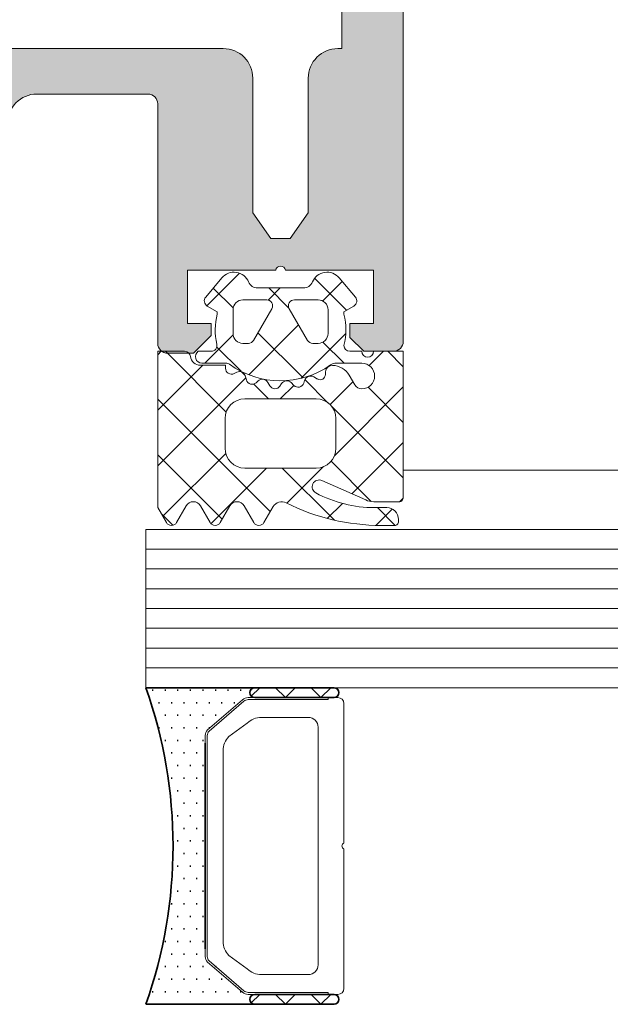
# Model space of a CAD drawing. Header units: millimetres. Extents: x -469965 to -394737, y -22321 to 14469.
# Tile 112 of 256: x -432551 to -432521, y -20031 to -19981. Entities that reach past the tile are written whole.
import ezdxf

# ---------------------------------------------------------------- set-up
doc = ezdxf.new("R2010")
doc.units = ezdxf.units.MM
doc.header["$MEASUREMENT"] = 0
for name, color, linetype, lineweight in [('New_2-0_Pen_No__30', 134, 'Continuous', 35), ('New_A-13-UKS_Pen_No__250', 7, 'Continuous', 13), ('New_A-13-UKS_Pen_No__7', 7, 'Continuous', 15), ('New_S11_Stahl_Kontur_Pen_No__250', 7, 'Continuous', 13)]:
    doc.layers.add(name, color=color, linetype=linetype, lineweight=lineweight)
doc.layers.add('New_3-0_Pen_No__84', color=7, linetype='Continuous', lineweight=15, true_color=0x41c341)

msp = doc.modelspace()

# ---------------------------------------------------------------- hatches: boundary and pattern name
at = {"layer": 'New_A-13-UKS_Pen_No__250', "linetype": 'Continuous', "lineweight": 13}
h = msp.add_hatch(color=7, dxfattribs=at)
h.paths.add_polyline_path([(-432581.827, -19824.362), (-432581.845, -19824.596), (-432581.845, -19997.596), (-432581.839, -19997.675), (-432581.821, -19997.751), (-432581.791, -19997.823), (-432581.75, -19997.89), (-432581.699, -19997.95), (-432581.639, -19998.001), (-432581.572, -19998.042), (-432581.5, -19998.072), (-432581.423, -19998.09), (-432581.345, -19998.096), (-432579.845, -19998.096), (-432579.145, -19997.396), (-432579.145, -19996.696), (-432580.345, -19996.696), (-432580.345, -19993.996), (-432575.89, -19993.996), (-432575.885, -19993.976), (-432575.878, -19993.955), (-432575.869, -19993.936), (-432575.859, -19993.917), (-432575.847, -19993.899), (-432575.834, -19993.882), (-432575.819, -19993.867), (-432575.803, -19993.853), (-432575.786, -19993.84), (-432575.768, -19993.829), (-432575.749, -19993.819), (-432575.729, -19993.811), (-432575.709, -19993.805), (-432575.688, -19993.8), (-432575.666, -19993.797), (-432575.645, -19993.796), (-432575.624, -19993.797), (-432575.602, -19993.8), (-432575.582, -19993.805), (-432575.561, -19993.811), (-432575.541, -19993.819), (-432575.522, -19993.829), (-432575.504, -19993.84), (-432575.487, -19993.853), (-432575.471, -19993.867), (-432575.456, -19993.882), (-432575.443, -19993.899), (-432575.431, -19993.917), (-432575.421, -19993.936), (-432575.412, -19993.955), (-432575.405, -19993.976), (-432575.4, -19993.996), (-432570.945, -19993.996), (-432570.945, -19996.696), (-432572.145, -19996.696), (-432572.145, -19997.296), (-432571.245, -19998.196), (-432569.945, -19998.196), (-432569.867, -19998.19), (-432569.791, -19998.172), (-432569.718, -19998.142), (-432569.651, -19998.101), (-432569.591, -19998.05), (-432569.541, -19997.99), (-432569.5, -19997.923), (-432569.47, -19997.851), (-432569.451, -19997.775), (-432569.445, -19997.696), (-432569.445, -19985.596), (-432569.444, -19985.572), (-432569.443, -19985.547), (-432569.44, -19985.523), (-432569.435, -19985.499), (-432569.43, -19985.475), (-432569.424, -19985.451), (-432569.416, -19985.428), (-432569.407, -19985.405), (-432569.397, -19985.383), (-432569.386, -19985.361), (-432569.374, -19985.339), (-432569.361, -19985.319), (-432569.347, -19985.298), (-432569.332, -19985.279), (-432569.316, -19985.261), (-432569.299, -19985.243), (-432569.281, -19985.226), (-432569.262, -19985.21), (-432569.243, -19985.195), (-432569.223, -19985.181), (-432569.202, -19985.167), (-432569.181, -19985.155), (-432569.159, -19985.144), (-432569.136, -19985.134), (-432569.113, -19985.126), (-432569.09, -19985.118), (-432569.067, -19985.111), (-432569.043, -19985.106), (-432569.018, -19985.102), (-432568.994, -19985.099), (-432568.97, -19985.097), (-432568.945, -19985.096), (-432563.345, -19985.096), (-432563.271, -19985.098), (-432563.198, -19985.104), (-432563.125, -19985.113), (-432563.052, -19985.125), (-432562.981, -19985.141), (-432562.91, -19985.161), (-432562.84, -19985.184), (-432562.771, -19985.21), (-432562.704, -19985.24), (-432562.638, -19985.273), (-432562.574, -19985.31), (-432562.512, -19985.349), (-432562.451, -19985.391), (-432562.393, -19985.437), (-432562.338, -19985.485), (-432562.284, -19985.536), (-432562.234, -19985.589), (-432562.186, -19985.645), (-432562.14, -19985.703), (-432562.098, -19985.763), (-432562.058, -19985.825), (-432562.022, -19985.889), (-432561.989, -19985.955), (-432561.959, -19986.022), (-432561.933, -19986.091), (-432561.91, -19986.161), (-432561.89, -19986.232), (-432561.874, -19986.304), (-432561.861, -19986.376), (-432561.852, -19986.449), (-432561.847, -19986.523), (-432561.845, -19986.596), (-432561.845, -20013.596), (-432561.839, -20013.675), (-432561.821, -20013.751), (-432561.791, -20013.823), (-432561.75, -20013.89), (-432561.699, -20013.95), (-432561.639, -20014.001), (-432561.572, -20014.042), (-432561.5, -20014.072), (-432561.423, -20014.09), (-432561.345, -20014.096), (-432560.345, -20014.096), (-432560.189, -20014.084), (-432560.036, -20014.047), (-432559.891, -20013.987), (-432559.757, -20013.905), (-432559.638, -20013.803), (-432559.536, -20013.684), (-432559.454, -20013.55), (-432559.394, -20013.405), (-432559.357, -20013.253), (-432559.345, -20013.096), (-432558.845, -20012.808), (-432558.845, -20011.585), (-432559.345, -20011.296), (-432558.845, -20011.008), (-432558.845, -20009.785), (-432559.345, -20009.496), (-432558.845, -20009.208), (-432558.845, -20007.985), (-432559.345, -20007.696), (-432558.845, -20007.408), (-432558.845, -20006.185), (-432559.345, -20005.896), (-432558.845, -20005.608), (-432558.845, -20004.385), (-432559.345, -20004.096), (-432558.845, -20003.808), (-432558.845, -20002.585), (-432559.345, -20002.296), (-432558.845, -20002.008), (-432558.845, -20000.785), (-432559.345, -20000.496), (-432558.845, -20000.208), (-432558.845, -19998.26), (-432557.711, -19996.296), (-432557.677, -19996.241), (-432557.638, -19996.188), (-432557.597, -19996.137), (-432557.552, -19996.089), (-432557.504, -19996.044), (-432557.454, -19996.003), (-432557.401, -19995.965), (-432557.345, -19995.93), (-432557.287, -19995.899), (-432557.228, -19995.872), (-432557.166, -19995.849), (-432557.104, -19995.83), (-432557.04, -19995.816), (-432556.976, -19995.805), (-432556.91, -19995.798), (-432556.845, -19995.796), (-432556.78, -19995.798), (-432556.715, -19995.805), (-432556.65, -19995.816), (-432556.586, -19995.83), (-432556.524, -19995.849), (-432556.462, -19995.872), (-432556.403, -19995.899), (-432556.345, -19995.93), (-432556.289, -19995.965), (-432556.236, -19996.003), (-432556.186, -19996.044), (-432556.138, -19996.089), (-432556.093, -19996.137), (-432556.052, -19996.188), (-432556.014, -19996.241), (-432555.979, -19996.296), (-432554.845, -19998.26), (-432554.845, -19999.26), (-432554.345, -19999.549), (-432554.845, -19999.838), (-432554.845, -20001.06), (-432554.345, -20001.349), (-432554.845, -20001.638), (-432554.845, -20002.86), (-432554.345, -20003.149), (-432554.845, -20003.438), (-432554.845, -20004.66), (-432554.345, -20004.949), (-432554.845, -20005.238), (-432554.845, -20006.46), (-432554.345, -20006.749), (-432554.845, -20007.038), (-432554.845, -20008.26), (-432554.345, -20008.549), (-432554.845, -20008.838), (-432554.845, -20010.06), (-432554.345, -20010.349), (-432554.845, -20010.638), (-432554.845, -20011.86), (-432554.345, -20012.149), (-432554.345, -20013.096), (-432554.333, -20013.253), (-432554.296, -20013.405), (-432554.236, -20013.55), (-432554.154, -20013.684), (-432554.052, -20013.803), (-432553.933, -20013.905), (-432553.799, -20013.987), (-432553.654, -20014.047), (-432553.501, -20014.084), (-432553.345, -20014.096), (-432552.345, -20014.096), (-432552.267, -20014.09), (-432552.191, -20014.072), (-432552.118, -20014.042), (-432552.051, -20014.001), (-432551.991, -20013.95), (-432551.941, -20013.89), (-432551.9, -20013.823), (-432551.87, -20013.751), (-432551.851, -20013.675), (-432551.845, -20013.596), (-432551.845, -19986.596), (-432551.843, -19986.523), (-432551.838, -19986.449), (-432551.829, -19986.376), (-432551.816, -19986.304), (-432551.8, -19986.232), (-432551.78, -19986.161), (-432551.757, -19986.091), (-432551.731, -19986.022), (-432551.701, -19985.955), (-432551.668, -19985.889), (-432551.632, -19985.825), (-432551.592, -19985.763), (-432551.55, -19985.703), (-432551.505, -19985.645), (-432551.456, -19985.589), (-432551.406, -19985.536), (-432551.352, -19985.485), (-432551.297, -19985.437), (-432551.239, -19985.391), (-432551.178, -19985.349), (-432551.116, -19985.31), (-432551.052, -19985.273), (-432550.986, -19985.24), (-432550.919, -19985.21), (-432550.85, -19985.184), (-432550.78, -19985.161), (-432550.71, -19985.141), (-432550.638, -19985.125), (-432550.565, -19985.113), (-432550.492, -19985.104), (-432550.419, -19985.098), (-432550.345, -19985.096), (-432544.745, -19985.096), (-432544.72, -19985.097), (-432544.696, -19985.099), (-432544.672, -19985.102), (-432544.647, -19985.106), (-432544.624, -19985.111), (-432544.6, -19985.118), (-432544.577, -19985.126), (-432544.554, -19985.134), (-432544.531, -19985.144), (-432544.509, -19985.155), (-432544.488, -19985.167), (-432544.467, -19985.181), (-432544.447, -19985.195), (-432544.428, -19985.21), (-432544.409, -19985.226), (-432544.391, -19985.243), (-432544.375, -19985.261), (-432544.359, -19985.279), (-432544.343, -19985.298), (-432544.329, -19985.319), (-432544.316, -19985.339), (-432544.304, -19985.361), (-432544.293, -19985.383), (-432544.283, -19985.405), (-432544.274, -19985.428), (-432544.267, -19985.451), (-432544.26, -19985.475), (-432544.255, -19985.499), (-432544.25, -19985.523), (-432544.247, -19985.547), (-432544.246, -19985.572), (-432544.245, -19985.596), (-432544.245, -19997.696), (-432544.239, -19997.775), (-432544.221, -19997.851), (-432544.191, -19997.923), (-432544.15, -19997.99), (-432544.099, -19998.05), (-432544.039, -19998.101), (-432543.972, -19998.142), (-432543.9, -19998.172), (-432543.823, -19998.19), (-432543.745, -19998.196), (-432542.445, -19998.196), (-432541.545, -19997.296), (-432541.545, -19996.696), (-432542.745, -19996.696), (-432542.745, -19993.996), (-432538.29, -19993.996), (-432538.285, -19993.976), (-432538.278, -19993.955), (-432538.269, -19993.936), (-432538.259, -19993.917), (-432538.247, -19993.899), (-432538.234, -19993.882), (-432538.219, -19993.867), (-432538.203, -19993.853), (-432538.186, -19993.84), (-432538.168, -19993.829), (-432538.149, -19993.819), (-432538.129, -19993.811), (-432538.109, -19993.805), (-432538.088, -19993.8), (-432538.066, -19993.797), (-432538.045, -19993.796), (-432538.024, -19993.797), (-432538.002, -19993.8), (-432537.982, -19993.805), (-432537.961, -19993.811), (-432537.941, -19993.819), (-432537.922, -19993.829), (-432537.904, -19993.84), (-432537.887, -19993.853), (-432537.871, -19993.867), (-432537.856, -19993.882), (-432537.843, -19993.899), (-432537.831, -19993.917), (-432537.821, -19993.936), (-432537.812, -19993.955), (-432537.805, -19993.976), (-432537.8, -19993.996), (-432533.345, -19993.996), (-432533.345, -19996.696), (-432534.545, -19996.696), (-432534.545, -19997.396), (-432533.845, -19998.096), (-432532.345, -19998.096), (-432532.267, -19998.09), (-432532.191, -19998.072), (-432532.118, -19998.042), (-432532.051, -19998.001), (-432531.991, -19997.95), (-432531.941, -19997.89), (-432531.9, -19997.823), (-432531.87, -19997.751), (-432531.851, -19997.675), (-432531.845, -19997.596), (-432531.845, -19824.596), (-432531.863, -19824.362), (-432531.918, -19824.133), (-432532.009, -19823.915), (-432532.132, -19823.715), (-432532.284, -19823.536), (-432532.463, -19823.383), (-432532.664, -19823.26), (-432532.882, -19823.17), (-432533.11, -19823.115), (-432533.345, -19823.096), (-432580.345, -19823.096), (-432580.58, -19823.115), (-432580.809, -19823.17), (-432581.026, -19823.26), (-432581.227, -19823.383), (-432581.406, -19823.536), (-432581.559, -19823.715), (-432581.682, -19823.915), (-432581.772, -19824.133)])
h.paths.add_polyline_path([(-432578.545, -19982.796), (-432578.745, -19982.796), (-432578.745, -19828.596), (-432534.945, -19828.596), (-432534.945, -19982.796), (-432535.145, -19982.796), (-432535.38, -19982.815), (-432535.609, -19982.87), (-432535.826, -19982.96), (-432536.027, -19983.083), (-432536.206, -19983.236), (-432536.359, -19983.415), (-432536.482, -19983.615), (-432536.572, -19983.833), (-432536.627, -19984.062), (-432536.645, -19984.296), (-432536.645, -19991.096), (-432537.555, -19992.396), (-432538.535, -19992.396), (-432539.445, -19991.096), (-432539.445, -19984.296), (-432539.463, -19984.062), (-432539.518, -19983.833), (-432539.609, -19983.615), (-432539.732, -19983.415), (-432539.884, -19983.236), (-432540.063, -19983.083), (-432540.264, -19982.96), (-432540.482, -19982.87), (-432540.71, -19982.815), (-432540.945, -19982.796), (-432572.745, -19982.796), (-432572.98, -19982.815), (-432573.209, -19982.87), (-432573.426, -19982.96), (-432573.627, -19983.083), (-432573.806, -19983.236), (-432573.959, -19983.415), (-432574.082, -19983.615), (-432574.172, -19983.833), (-432574.227, -19984.062), (-432574.245, -19984.296), (-432574.245, -19991.096), (-432575.155, -19992.396), (-432576.135, -19992.396), (-432577.045, -19991.096), (-432577.045, -19984.296), (-432577.063, -19984.062), (-432577.118, -19983.833), (-432577.209, -19983.615), (-432577.332, -19983.415), (-432577.484, -19983.236), (-432577.663, -19983.083), (-432577.864, -19982.96), (-432578.082, -19982.87), (-432578.31, -19982.815)], flags=0)

# ---------------------------------------------------------------- linework, layer by layer
at = {"layer": 'New_2-0_Pen_No__30', "color": 134, "linetype": 'Continuous', "lineweight": 35}
for p, q in [((-432544.845, -20015.096), (-432539.345, -20015.096)), ((-432544.528, -20015.221), (-432544.478, -20015.221)), ((-432543.893, -20015.221), (-432543.843, -20015.221)), ((-432543.258, -20015.221), (-432543.208, -20015.221)), ((-432542.623, -20015.221), (-432542.573, -20015.221)), ((-432541.988, -20015.221), (-432541.938, -20015.221)), ((-432541.353, -20015.221), (-432541.303, -20015.221)), ((-432540.718, -20015.221), (-432540.668, -20015.221)), ((-432540.083, -20015.221), (-432540.033, -20015.221)), ((-432539.345, -20015.096), (-432535.345, -20015.096)), ((-432535.345, -20015.596), (-432539.345, -20015.596)), ((-432544.21, -20015.856), (-432544.16, -20015.856)), ((-432543.575, -20015.856), (-432543.525, -20015.856)), ((-432542.94, -20015.856), (-432542.89, -20015.856)), ((-432542.305, -20015.856), (-432542.255, -20015.856)), ((-432541.67, -20015.856), (-432541.62, -20015.856)), ((-432541.035, -20015.856), (-432540.985, -20015.856)), ((-432540.4, -20015.856), (-432540.35, -20015.856)), ((-432543.893, -20016.491), (-432543.843, -20016.491)), ((-432543.258, -20016.491), (-432543.208, -20016.491)), ((-432542.623, -20016.491), (-432542.573, -20016.491)), ((-432541.988, -20016.491), (-432541.938, -20016.491)), ((-432541.353, -20016.491), (-432541.303, -20016.491)), ((-432544.21, -20017.126), (-432544.16, -20017.126)), ((-432543.575, -20017.126), (-432543.525, -20017.126)), ((-432542.94, -20017.126), (-432542.89, -20017.126)), ((-432542.305, -20017.126), (-432542.255, -20017.126)), ((-432541.67, -20017.126), (-432541.62, -20017.126)), ((-432543.893, -20017.761), (-432543.843, -20017.761)), ((-432543.258, -20017.761), (-432543.208, -20017.761)), ((-432542.623, -20017.761), (-432542.573, -20017.761)), ((-432541.988, -20017.761), (-432541.938, -20017.761)), ((-432541.845, -20017.907), (-432541.845, -20028.286)), ((-432543.575, -20018.396), (-432543.525, -20018.396)), ((-432542.94, -20018.396), (-432542.89, -20018.396)), ((-432542.305, -20018.396), (-432542.255, -20018.396)), ((-432543.258, -20019.031), (-432543.208, -20019.031)), ((-432542.623, -20019.031), (-432542.573, -20019.031)), ((-432541.988, -20019.031), (-432541.938, -20019.031)), ((-432543.575, -20019.666), (-432543.525, -20019.666)), ((-432542.94, -20019.666), (-432542.89, -20019.666)), ((-432542.305, -20019.666), (-432542.255, -20019.666)), ((-432543.258, -20020.301), (-432543.208, -20020.301)), ((-432542.623, -20020.301), (-432542.573, -20020.301)), ((-432541.988, -20020.301), (-432541.938, -20020.301)), ((-432542.94, -20020.936), (-432542.89, -20020.936)), ((-432542.305, -20020.936), (-432542.255, -20020.936)), ((-432543.258, -20021.571), (-432543.208, -20021.571)), ((-432542.623, -20021.571), (-432542.573, -20021.571)), ((-432541.988, -20021.571), (-432541.938, -20021.571)), ((-432542.94, -20022.206), (-432542.89, -20022.206)), ((-432542.305, -20022.206), (-432542.255, -20022.206)), ((-432543.258, -20022.841), (-432543.208, -20022.841)), ((-432542.623, -20022.841), (-432542.573, -20022.841)), ((-432541.988, -20022.841), (-432541.938, -20022.841)), ((-432542.94, -20023.476), (-432542.89, -20023.476)), ((-432542.305, -20023.476), (-432542.255, -20023.476)), ((-432543.258, -20024.111), (-432543.208, -20024.111)), ((-432542.623, -20024.111), (-432542.573, -20024.111)), ((-432541.988, -20024.111), (-432541.938, -20024.111)), ((-432542.94, -20024.746), (-432542.89, -20024.746)), ((-432542.305, -20024.746), (-432542.255, -20024.746)), ((-432543.258, -20025.381), (-432543.208, -20025.381)), ((-432542.623, -20025.381), (-432542.573, -20025.381)), ((-432541.988, -20025.381), (-432541.938, -20025.381)), ((-432543.575, -20026.016), (-432543.525, -20026.016)), ((-432542.94, -20026.016), (-432542.89, -20026.016)), ((-432542.305, -20026.016), (-432542.255, -20026.016)), ((-432543.258, -20026.651), (-432543.208, -20026.651)), ((-432542.623, -20026.651), (-432542.573, -20026.651)), ((-432541.988, -20026.651), (-432541.938, -20026.651)), ((-432543.575, -20027.286), (-432543.525, -20027.286)), ((-432542.94, -20027.286), (-432542.89, -20027.286)), ((-432542.305, -20027.286), (-432542.255, -20027.286)), ((-432543.893, -20027.921), (-432543.843, -20027.921)), ((-432543.258, -20027.921), (-432543.208, -20027.921)), ((-432542.623, -20027.921), (-432542.573, -20027.921)), ((-432541.988, -20027.921), (-432541.938, -20027.921)), ((-432543.575, -20028.556), (-432543.525, -20028.556)), ((-432542.94, -20028.556), (-432542.89, -20028.556)), ((-432542.305, -20028.556), (-432542.255, -20028.556)), ((-432543.893, -20029.191), (-432543.843, -20029.191)), ((-432543.258, -20029.191), (-432543.208, -20029.191)), ((-432542.623, -20029.191), (-432542.573, -20029.191)), ((-432541.988, -20029.191), (-432541.938, -20029.191)), ((-432541.353, -20029.191), (-432541.303, -20029.191)), ((-432544.21, -20029.826), (-432544.16, -20029.826)), ((-432543.575, -20029.826), (-432543.525, -20029.826)), ((-432542.94, -20029.826), (-432542.89, -20029.826)), ((-432542.305, -20029.826), (-432542.255, -20029.826)), ((-432541.67, -20029.826), (-432541.62, -20029.826)), ((-432541.035, -20029.826), (-432540.985, -20029.826)), ((-432544.528, -20030.461), (-432544.478, -20030.461)), ((-432543.893, -20030.461), (-432543.843, -20030.461)), ((-432543.258, -20030.461), (-432543.208, -20030.461)), ((-432542.623, -20030.461), (-432542.573, -20030.461)), ((-432541.988, -20030.461), (-432541.938, -20030.461)), ((-432541.353, -20030.461), (-432541.303, -20030.461)), ((-432540.718, -20030.461), (-432540.668, -20030.461)), ((-432540.083, -20030.461), (-432540.033, -20030.461)), ((-432539.345, -20030.596), (-432535.345, -20030.596)), ((-432539.345, -20031.096), (-432544.845, -20031.096)), ((-432535.345, -20031.096), (-432539.345, -20031.096))]:
    msp.add_line(p, q, dxfattribs=at)
for centre, radius, start, end in [((-432567.518, -20023.096), 24.043, 340.5647, 19.4353), ((-432539.345, -20015.346), 0.25, 90, 270), ((-432539.345, -20015.346), 0.25, 90, 270), ((-432535.345, -20015.346), 0.25, 270, 90), ((-432539.345, -20030.846), 0.25, 90, 270), ((-432539.345, -20030.846), 0.25, 90, 270), ((-432535.345, -20030.846), 0.25, 270, 90)]:
    msp.add_arc(centre, radius, start, end, dxfattribs=at)
at = {"layer": 'New_3-0_Pen_No__84', "color": 95, "linetype": 'Continuous', "lineweight": 15, "true_color": 0x41c341}
for p, q in [((-432539.522, -20015.523), (-432539.095, -20015.096)), ((-432538.299, -20015.096), (-432537.799, -20015.596)), ((-432537.799, -20015.596), (-432537.299, -20015.096)), ((-432536.503, -20015.096), (-432536.003, -20015.596)), ((-432536.003, -20015.596), (-432535.503, -20015.096)), ((-432539.522, -20031.023), (-432539.095, -20030.596)), ((-432538.299, -20030.596), (-432537.799, -20031.096)), ((-432537.799, -20031.096), (-432537.299, -20030.596)), ((-432536.503, -20030.596), (-432536.003, -20031.096)), ((-432536.003, -20031.096), (-432535.503, -20030.596))]:
    msp.add_line(p, q, dxfattribs=at)
at = {"layer": 'New_A-13-UKS_Pen_No__250', "color": 7, "linetype": 'Continuous', "lineweight": 13}
for p, q in [((-432540.123, -19994.145), (-432541.77, -19995.792)), ((-432534.711, -19996.02), (-432536.325, -19994.405)), ((-432540.437, -19995.906), (-432541.443, -19994.9)), ((-432538.069, -19994.897), (-432538.676, -19995.504)), ((-432537.62, -19995.917), (-432538.64, -19994.897)), ((-432534.929, -19994.564), (-432535.917, -19995.551)), ((-432537.131, -19996.766), (-432539.649, -19999.284)), ((-432540.44, -19997.268), (-432541.869, -19998.697)), ((-432536.906, -19999.437), (-432539.185, -19997.158)), ((-432534.75, -19997.191), (-432537.026, -19999.467)), ((-432540.041, -19999.108), (-432541.266, -19997.883)), ((-432534.84, -19998.697), (-432535.903, -19997.634)), ((-432544.075, -19998.097), (-432544.245, -19998.267)), ((-432540.789, -20001.167), (-432543.859, -19998.097)), ((-432532.85, -19998.097), (-432533.569, -19998.817)), ((-432531.845, -19998.885), (-432532.633, -19998.097)), ((-432541.969, -19998.797), (-432544.245, -20001.073)), ((-432539.832, -19999.317), (-432540.016, -19999.133)), ((-432539.8, -19999.434), (-432544.245, -20003.88)), ((-432538.652, -20000.497), (-432539.399, -19999.75)), ((-432537.375, -19999.816), (-432538.056, -20000.497)), ((-432535.649, -20000.694), (-432536.814, -19999.529)), ((-432534.386, -19999.633), (-432535.54, -20000.788)), ((-432531.845, -19999.899), (-432535.318, -20003.371)), ((-432531.845, -20001.692), (-432533.624, -19999.912)), ((-432538.564, -20006.198), (-432544.245, -20000.517)), ((-432531.845, -20004.498), (-432535.442, -20000.901)), ((-432531.845, -20002.705), (-432534.44, -20005.3)), ((-432540.99, -20006.579), (-432544.245, -20003.323)), ((-432540.812, -20003.253), (-432543.993, -20006.434)), ((-432533.46, -20005.689), (-432535.493, -20003.656)), ((-432538.75, -20003.997), (-432541.56, -20006.808)), ((-432535.325, -20006.631), (-432537.959, -20003.997)), ((-432535.871, -20003.924), (-432537.722, -20005.776)), ((-432496.945, -20004.096), (-432531.845, -20004.096)), ((-432534.923, -20005.783), (-432535.683, -20006.543)), ((-432531.846, -20005.512), (-432532.03, -20005.696)), ((-432543.485, -20006.889), (-432544.064, -20006.311)), ((-432532.401, -20006.068), (-432533.227, -20006.893)), ((-432532.255, -20006.894), (-432533.153, -20005.997)), ((-432544.845, -20007.096), (-432496.945, -20007.096)), ((-432544.845, -20007.096), (-432544.845, -20015.096)), ((-432544.845, -20008.096), (-432496.945, -20008.096)), ((-432544.845, -20009.096), (-432496.945, -20009.096)), ((-432544.845, -20010.096), (-432496.945, -20010.096)), ((-432544.845, -20011.096), (-432496.945, -20011.096)), ((-432544.845, -20012.096), (-432496.945, -20012.096)), ((-432544.845, -20013.096), (-432496.945, -20013.096)), ((-432544.845, -20014.096), (-432496.945, -20014.096)), ((-432544.845, -20015.096), (-432496.945, -20015.096))]:
    msp.add_line(p, q, dxfattribs=at)
at = {"layer": 'New_A-13-UKS_Pen_No__7', "color": 7, "linetype": 'Continuous', "lineweight": 15}
for p, q in [((-432531.845, -19824.596), (-432531.845, -19997.596)), ((-432534.945, -19982.796), (-432534.945, -19828.596)), ((-432572.745, -19982.796), (-432540.945, -19982.796)), ((-432535.145, -19982.796), (-432534.945, -19982.796)), ((-432539.445, -19984.296), (-432539.445, -19991.096)), ((-432536.645, -19991.096), (-432536.645, -19984.296)), ((-432544.745, -19985.096), (-432550.345, -19985.096)), ((-432544.245, -19997.696), (-432544.245, -19985.596)), ((-432539.445, -19991.096), (-432538.535, -19992.396)), ((-432537.555, -19992.396), (-432536.645, -19991.096)), ((-432538.535, -19992.396), (-432537.555, -19992.396)), ((-432538.29, -19993.996), (-432542.745, -19993.996)), ((-432542.745, -19993.996), (-432542.745, -19996.696)), ((-432541.825, -19995.356), (-432541.008, -19994.383)), ((-432533.345, -19993.996), (-432537.8, -19993.996)), ((-432535.082, -19994.383), (-432534.265, -19995.356)), ((-432533.345, -19996.696), (-432533.345, -19993.996)), ((-432539.196, -19994.897), (-432536.894, -19994.897)), ((-432541.245, -19996.097), (-432541.745, -19995.808)), ((-432538.745, -19995.496), (-432539.945, -19995.496)), ((-432536.145, -19995.496), (-432537.345, -19995.496)), ((-432534.345, -19995.808), (-432534.845, -19996.097)), ((-432541.245, -19996.224), (-432541.245, -19996.097)), ((-432540.445, -19995.996), (-432540.445, -19997.196)), ((-432539.409, -19997.546), (-432538.485, -19995.946)), ((-432537.605, -19995.946), (-432536.681, -19997.546)), ((-432535.645, -19997.196), (-432535.645, -19995.996)), ((-432534.845, -19996.097), (-432534.845, -19996.224)), ((-432542.745, -19996.696), (-432541.545, -19996.696)), ((-432541.545, -19996.696), (-432541.545, -19997.296)), ((-432534.545, -19997.396), (-432534.545, -19996.696)), ((-432534.545, -19996.696), (-432533.345, -19996.696)), ((-432541.545, -19997.296), (-432542.445, -19998.196)), ((-432533.845, -19998.096), (-432534.545, -19997.396)), ((-432539.945, -19997.696), (-432539.669, -19997.696)), ((-432536.421, -19997.696), (-432536.145, -19997.696)), ((-432544.245, -20005.997), (-432544.245, -19998.097)), ((-432544.245, -19998.097), (-432542.891, -19998.097)), ((-432542.445, -19998.196), (-432543.745, -19998.196)), ((-432542.205, -19998.097), (-432541.554, -19998.097)), ((-432534.55, -19998.097), (-432533.945, -19998.097)), ((-432532.345, -19998.096), (-432533.845, -19998.096)), ((-432533.345, -19998.097), (-432531.845, -19998.097)), ((-432531.845, -19998.097), (-432531.845, -20005.497)), ((-432542.097, -19998.797), (-432540.825, -19998.797)), ((-432540.797, -19998.697), (-432542.015, -19998.697)), ((-432540.825, -19998.797), (-432540.825, -19998.952)), ((-432533.945, -19998.697), (-432535.229, -19998.697)), ((-432540.389, -19999.219), (-432540.251, -19999.149)), ((-432539.825, -19999.339), (-432539.772, -19999.539)), ((-432536.369, -19999.388), (-432536.183, -19999.496)), ((-432535.775, -19999.274), (-432535.767, -19999.131)), ((-432534.573, -19999.31), (-432534.291, -19999.797)), ((-432539.281, -19999.684), (-432539.174, -19999.588)), ((-432538.689, -19999.665), (-432538.589, -19999.838)), ((-432538.078, -19999.851), (-432537.999, -19999.731)), ((-432537.511, -19999.679), (-432537.369, -19999.821)), ((-432536.872, -19999.701), (-432536.827, -19999.564)), ((-432536.245, -20000.497), (-432539.845, -20000.497)), ((-432540.845, -20001.497), (-432540.845, -20002.997)), ((-432535.245, -20002.997), (-432535.245, -20001.497)), ((-432539.845, -20003.997), (-432536.245, -20003.997)), ((-432533.744, -20005.61), (-432535.953, -20004.627)), ((-432532.045, -20005.697), (-432533.337, -20005.697)), ((-432543.812, -20006.747), (-432544.245, -20005.997)), ((-432542.804, -20005.902), (-432543.292, -20006.747)), ((-432541.607, -20006.747), (-432542.094, -20005.902)), ((-432540.599, -20005.902), (-432541.087, -20006.747)), ((-432539.401, -20006.747), (-432539.889, -20005.902)), ((-432538.419, -20005.946), (-432538.881, -20006.747)), ((-432533.295, -20005.997), (-432532.685, -20005.997)), ((-432532.085, -20006.597), (-432532.085, -20006.697)), ((-432532.285, -20006.897), (-432532.955, -20006.897))]:
    msp.add_line(p, q, dxfattribs=at)
msp.add_lwpolyline([(-432539.017, -20029.596), (-432536.645, -20029.596)], dxfattribs=at)
for centre, radius, start, end in [((-432540.945, -19984.296), 1.5, 0, 90), ((-432535.145, -19984.296), 1.5, 90, 180), ((-432550.345, -19986.596), 1.5, 90, 180), ((-432544.745, -19985.596), 0.5, 0, 90), ((-432538.045, -19994.046), 0.25, 11.537, 168.463), ((-432540.396, -19994.897), 0.8, 22.6228, 139.9969), ((-432535.694, -19994.897), 0.8, 39.9967, 157.3844), ((-432539.196, -19994.397), 0.5, 202.6209, 270.0012), ((-432536.894, -19994.397), 0.5, 270.0003, 337.3776), ((-432541.595, -19995.549), 0.3, 139.9887, 240.0017), ((-432534.495, -19995.549), 0.3, 300.0049, 39.9897), ((-432539.945, -19995.996), 0.5, 90.0092, 179.9908), ((-432538.745, -19995.796), 0.3, 330.0027, 90.0013), ((-432537.345, -19995.796), 0.3, 89.9936, 210.0024), ((-432536.145, -19995.996), 0.5, 359.9899, 90.0101), ((-432538.201, -19997.011), 3.144, 165.517, 193.1975), ((-432537.885, -19997.011), 3.14, 345.4979, 14.5021), ((-432539.945, -19997.196), 0.5, 180.009, 269.991), ((-432536.145, -19997.196), 0.5, 269.9897, 0.0103), ((-432543.745, -19997.696), 0.5, 180, 270), ((-432541.554, -19997.797), 0.3, 270, 13.1975), ((-432539.669, -19997.396), 0.3, 269.9893, 330.005), ((-432536.421, -19997.396), 0.3, 209.9936, 270.0121), ((-432534.545, -19997.797), 0.3, 180.0185, 269.0948), ((-432532.345, -19997.596), 0.5, 270, 0), ((-432542.891, -19998.397), 0.3, 7.1885, 89.997), ((-432542.097, -19998.297), 0.5, 187.1737, 270.0088), ((-432542.015, -19998.367), 0.33, 125.0901, 270), ((-432533.645, -19998.097), 0.3, 180, 0), ((-432540.797, -19998.997), 0.3, 54.1588, 90), ((-432538.045, -19995.187), 4.4, 234.1588, 305.0779), ((-432535.429, -19999.148), 0.339, 89.1783, 176.9975), ((-432535.229, -19999.197), 0.5, 90, 125.0779), ((-432535.439, -19999.81), 1, 30.0023, 89.1728), ((-432533.945, -19999.347), 0.65, 270, 90), ((-432540.525, -19998.952), 0.3, 180.0112, 296.991), ((-432540.115, -19999.417), 0.3, 15.0015, 116.9968), ((-432536.527, -19999.662), 0.316, 60.007, 161.9967), ((-432536.047, -19999.26), 0.272, 240.011, 356.9853), ((-432539.482, -19999.461), 0.3, 194.9955, 312.0028), ((-432538.963, -19999.823), 0.316, 30.0026, 131.9974), ((-432538.329, -19999.688), 0.3, 210.0003, 326.9985), ((-432537.734, -19999.903), 0.316, 44.991, 147.0104), ((-432537.157, -19999.609), 0.3, 225.0005, 342.0009), ((-432533.945, -19999.597), 0.4, 209.9937, 270), ((-432539.845, -20001.497), 1, 90, 180), ((-432536.245, -20001.497), 1, 0, 90), ((-432539.845, -20002.997), 1, 180, 270), ((-432536.245, -20002.997), 1, 270, 0), ((-432536.095, -20004.947), 0.35, 66.0016, 241.9252), ((-432533.295, -19999.696), 6.3, 241.9279, 269.9996), ((-432542.449, -20006.107), 0.41, 30.0052, 149.9948), ((-432540.244, -20006.107), 0.41, 29.9985, 150.0015), ((-432537.985, -20006.215), 0.51, 63.3386, 148.1931), ((-432532.955, -19996.196), 10.7, 243.3398, 269.9994), ((-432533.337, -20004.696), 1, 246.0062, 269.9955), ((-432532.045, -20005.497), 0.2, 270.0039, 359.9917), ((-432532.685, -20006.597), 0.6, 359.9876, 90.0102), ((-432543.552, -20006.597), 0.3, 209.9964, 330.0036), ((-432541.347, -20006.597), 0.3, 209.9964, 330.0036), ((-432539.141, -20006.597), 0.3, 209.9964, 330.0036), ((-432532.285, -20006.697), 0.2, 269.9773, 0.038)]:
    msp.add_arc(centre, radius, start, end, dxfattribs=at)
at = {"layer": 'New_S11_Stahl_Kontur_Pen_No__250', "color": 7, "linetype": 'Continuous', "lineweight": 13}
for p, q in [((-432539.962, -20015.713), (-432541.728, -20017.229)), ((-432541.657, -20017.3), (-432539.891, -20015.784)), ((-432535.145, -20015.596), (-432539.679, -20015.596)), ((-432539.679, -20015.696), (-432535.645, -20015.696)), ((-432535.645, -20015.696), (-432535.645, -20015.596)), ((-432534.845, -20022.955), (-432534.845, -20015.896)), ((-432536.645, -20016.596), (-432539.017, -20016.596)), ((-432539.724, -20016.889), (-432540.652, -20017.568)), ((-432536.145, -20023.096), (-432536.145, -20017.096)), ((-432541.845, -20017.512), (-432541.845, -20028.681)), ((-432541.745, -20028.681), (-432541.745, -20017.512)), ((-432540.945, -20018.275), (-432540.945, -20023.096)), ((-432540.945, -20023.096), (-432540.945, -20027.918)), ((-432536.145, -20029.096), (-432536.145, -20023.096)), ((-432534.845, -20030.296), (-432534.845, -20023.238)), ((-432540.652, -20028.625), (-432539.724, -20029.303)), ((-432541.728, -20028.963), (-432539.962, -20030.479)), ((-432539.891, -20030.408), (-432541.657, -20028.893)), ((-432539.017, -20029.596), (-432536.645, -20029.596)), ((-432535.645, -20030.496), (-432539.679, -20030.496)), ((-432539.679, -20030.596), (-432535.145, -20030.596)), ((-432535.645, -20030.596), (-432535.645, -20030.496))]:
    msp.add_line(p, q, dxfattribs=at)
for centre, radius, start, end in [((-432539.679, -20015.996), 0.4, 90, 135), ((-432539.679, -20015.996), 0.3, 90, 135), ((-432535.145, -20015.896), 0.3, 0, 90), ((-432539.017, -20017.596), 1, 90, 135), ((-432536.645, -20017.096), 0.5, 0, 90), ((-432541.445, -20017.512), 0.4, 135, 180), ((-432541.445, -20017.512), 0.3, 135, 180), ((-432539.945, -20018.275), 1, 135, 180), ((-432534.795, -20023.096), 0.15, 109.4712, 250.5288), ((-432539.945, -20027.918), 1, 180, 225), ((-432541.445, -20028.681), 0.4, 180, 225), ((-432541.445, -20028.681), 0.3, 180, 225), ((-432536.645, -20029.096), 0.5, 270, 0), ((-432539.017, -20028.596), 1, 225, 270), ((-432539.679, -20030.196), 0.4, 225, 270), ((-432539.679, -20030.196), 0.3, 225, 270), ((-432535.145, -20030.296), 0.3, 270, 0)]:
    msp.add_arc(centre, radius, start, end, dxfattribs=at)

doc.saveas('drawing.dxf')
